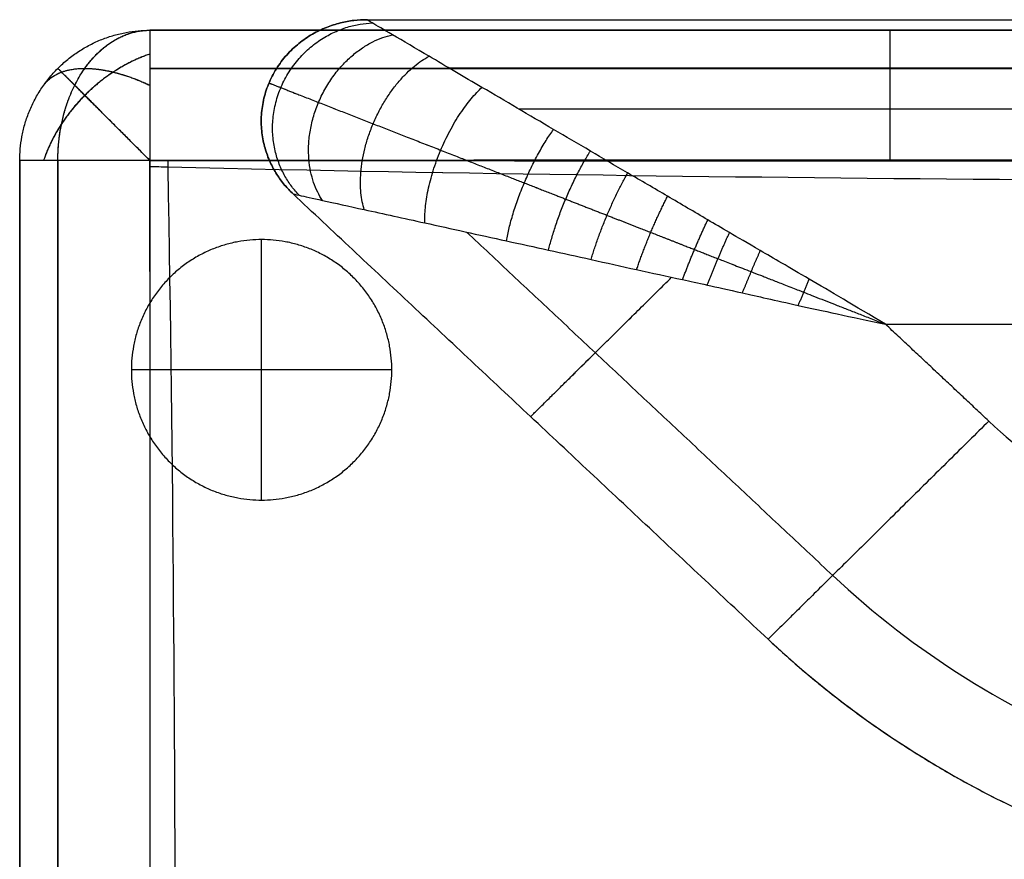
# Model space of a CAD drawing. Header units: millimetres. Extents: x 12777 to 15777, y -24570 to -21570.
# Tile 67 of 82: x 14283 to 14472, y -21852 to -21691. Entities that reach past the tile are written whole.
import ezdxf

# ---------------------------------------------------------------- set-up
doc = ezdxf.new("R2010")
doc.units = ezdxf.units.MM
doc.layers.add('compo8', color=7, linetype='Continuous', true_color=0x000000)

msp = doc.modelspace()

# ---------------------------------------------------------------- linework, layer by layer
at = {"layer": 'compo8'}
for p, q in [((14283.36, -21718.27, -568.96), (14283.36, -21718.27, -700.69)), ((14283.36, -21718.27, -390.05), (14283.36, -21718.27, -519.97)), ((14329.8, -21783.44, -721), (14329.8, -21733.44, -721)), ((14329.8, -21783.44, -766), (14329.8, -21733.44, -766)), ((14449.59, -21749.7, -20), (14974.78, -21749.7, -20)), ((14449.59, -21749.7, -320), (14974.78, -21749.7, -320)), ((14354.8, -21758.44, -721), (14304.8, -21758.44, -721)), ((14354.8, -21758.44, -766), (14304.8, -21758.44, -766))]:
    msp.add_line(p, q, dxfattribs=at)
for points, weights in [([(14335.85, -21724.69, -80), (14300.17, -21691.25, -80), (14349.98, -21691.25, -80)], [1, 0.37658934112, 1]), ([(14349.98, -21691.25, -260), (14300.17, -21691.25, -260), (14335.85, -21724.69, -260)], [1, 0.37658934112, 1]), ([(14335.85, -21724.69, -170), (14300.17, -21691.25, -170), (14349.98, -21691.25, -170)], [1, 0.37658934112, 1]), ([(14283.36, -21718.27, -568.96), (14283.36, -21693.27, -568.96), (14308.36, -21693.27, -568.96)], [1, 0.707106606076, 1]), ([(14283.36, -21718.27, -700.69), (14283.36, -21693.27, -700.69), (14308.36, -21693.27, -700.69)], [1, 0.707106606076, 1]), ([(14283.36, -21718.27, -634.82), (14283.36, -21693.27, -634.82), (14308.36, -21693.27, -634.82)], [1, 0.707106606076, 1]), ([(14283.36, -21718.27, -390.05), (14283.36, -21693.27, -390.05), (14308.36, -21693.27, -390.05)], [1, 0.707106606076, 1]), ([(14283.36, -21718.27, -519.97), (14283.36, -21693.27, -519.97), (14308.36, -21693.27, -519.97)], [1, 0.707106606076, 1]), ([(14283.36, -21718.27, -455.01), (14283.36, -21693.27, -455.01), (14308.36, -21693.27, -455.01)], [1, 0.707106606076, 1]), ([(14308.36, -21693.27, -568.96), (14308.35, -21693.27, -547.04), (14308.35, -21718.26, -547.03)], [1, 0.707243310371, 1]), ([(14308.36, -21693.27, -390.05), (14308.35, -21693.27, -360.39), (14308.35, -21718.26, -360.38)], [1, 0.707243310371, 1]), ([(14308.36, -21693.27, -700.69), (14308.37, -21693.27, -722.62), (14308.37, -21718.28, -722.61)], [1, 0.706968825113, 1]), ([(14308.36, -21693.27, -519.97), (14308.37, -21693.27, -549.65), (14308.37, -21718.28, -549.64)], [1, 0.706968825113, 1]), ([(14337.02, -21724.94, -71.43), (14307.16, -21693.98, -56.33), (14351, -21691.85, -71.43)], [1, 0.399245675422, 1]), ([(14337.02, -21724.94, -268.58), (14307.16, -21693.98, -283.67), (14351, -21691.85, -268.58)], [1, 0.399245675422, 1]), ([(14450.46, -21718.21, -546.99), (14450.46, -21693.27, -547.04), (14450.47, -21693.27, -568.91)], [1, 0.707959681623, 1]), ([(14450.46, -21718.21, -360.32), (14450.46, -21693.27, -360.39), (14450.47, -21693.27, -389.99)], [1, 0.707959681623, 1]), ([(14341.48, -21725.93, -61.38), (14325, -21700.96, -39.96), (14354.91, -21694.13, -61.38)], [1, 0.473908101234, 1]), ([(14341.48, -21725.93, -278.62), (14325, -21700.96, -300.05), (14354.91, -21694.13, -278.62)], [1, 0.473908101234, 1]), ([(14349.52, -21727.69, -51.49), (14343.43, -21708.17, -32.68), (14361.95, -21698.27, -51.49)], [1, 0.579376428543, 1]), ([(14349.52, -21727.69, -288.52), (14343.43, -21708.17, -307.32), (14361.95, -21698.27, -288.52)], [1, 0.579376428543, 1]), ([(14361.13, -21730.25, -42.29), (14360.69, -21714.92, -28.72), (14372.11, -21704.23, -42.29)], [1, 0.693387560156, 1]), ([(14361.13, -21730.25, -297.71), (14360.69, -21714.92, -311.29), (14372.11, -21704.23, -297.71)], [1, 0.693387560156, 1]), ([(14376.81, -21733.69, -33.9), (14378.88, -21722.04, -25.57), (14385.85, -21712.29, -33.9)], [1, 0.805334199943, 1]), ([(14376.81, -21733.69, -306.11), (14378.88, -21722.04, -314.44), (14385.85, -21712.29, -306.11)], [1, 0.805334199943, 1]), ([(14384.89, -21735.46, -30.65), (14387.36, -21725.35, -24.33), (14392.92, -21716.45, -30.65)], [1, 0.849842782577, 1]), ([(14384.89, -21735.46, -309.35), (14387.36, -21725.35, -315.67), (14392.92, -21716.45, -309.35)], [1, 0.849842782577, 1]), ([(14308.35, -21718.26, -547.03), (14283.36, -21718.26, -547.04), (14283.36, -21718.27, -568.96)], [1, 0.707243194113, 1]), ([(14308.35, -21718.26, -360.38), (14283.36, -21718.26, -360.39), (14283.36, -21718.27, -390.05)], [1, 0.707243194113, 1]), ([(14308.37, -21718.28, -722.61), (14283.36, -21718.28, -722.62), (14283.36, -21718.27, -700.69)], [1, 0.706970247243, 1]), ([(14308.37, -21718.28, -549.64), (14283.36, -21718.28, -549.65), (14283.36, -21718.27, -519.97)], [1, 0.706970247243, 1]), ([(14393.06, -21737.27, -27.94), (14395.62, -21728.59, -23.27), (14400.08, -21720.64, -27.94)], [1, 0.887664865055, 1]), ([(14393.06, -21737.27, -312.07), (14395.62, -21728.59, -316.74), (14400.08, -21720.64, -312.07)], [1, 0.887664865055, 1]), ([(14401.8, -21739.21, -25.56), (14404.25, -21731.96, -22.31), (14407.75, -21725.12, -25.56)], [1, 0.921169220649, 1]), ([(14401.8, -21739.21, -314.44), (14404.25, -21731.96, -317.69), (14407.75, -21725.12, -314.44)], [1, 0.921169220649, 1]), ([(14410.63, -21741.13, -23.63), (14412.78, -21735.3, -21.53), (14415.47, -21729.67, -23.63)], [1, 0.948298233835, 1]), ([(14410.63, -21741.13, -316.37), (14412.78, -21735.3, -318.48), (14415.47, -21729.67, -316.37)], [1, 0.948298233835, 1]), ([(14415.38, -21742.18, -22.78), (14417.33, -21737.08, -21.19), (14419.63, -21732.12, -22.78)], [1, 0.95960577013, 1]), ([(14415.38, -21742.18, -317.22), (14417.33, -21737.08, -318.81), (14419.63, -21732.12, -317.22)], [1, 0.95960577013, 1]), ([(14422.11, -21743.68, -21.79), (14423.77, -21739.59, -20.85), (14425.55, -21735.55, -21.79)], [1, 0.969461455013, 1]), ([(14422.11, -21743.68, -318.22), (14423.77, -21739.59, -319.15), (14425.55, -21735.55, -318.22)], [1, 0.969461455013, 1]), ([(14381.45, -21767.42, -80), (14381.45, -21767.42, -38.9), (14408.52, -21740.67, -24.05)], [1, 0.778958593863, 0.891549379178]), ([(14381.45, -21767.42, -260), (14381.45, -21767.42, -301.11), (14408.52, -21740.67, -315.95)], [1, 0.778958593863, 0.891549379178]), ([(14432.83, -21746.07, -20.66), (14433.92, -21743.57, -20.47), (14434.95, -21741.04, -20.66)], [1, 0.977897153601, 1]), ([(14432.83, -21746.07, -319.34), (14433.92, -21743.57, -319.54), (14434.95, -21741.04, -319.34)], [1, 0.977897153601, 1]), ([(14469.42, -21768.28, -320), (14427.04, -21810.15, -320), (14427.04, -21810.15, -260)], [1, 0.707106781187, 1]), ([(14469.42, -21768.28, -20), (14427.04, -21810.15, -20), (14427.04, -21810.15, -80)], [1, 0.707106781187, 1]), ([(14427.04, -21810.15, -170), (14481.58, -21861.27, -170), (14557.72, -21861.27, -170)], [1, 0.926380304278, 1])]:
    msp.add_rational_spline(points, weights, degree=2, dxfattribs=at)
for points, degree in [([(14349.98, -21691.25, -80), (14662.38, -21691.25, -80), (14974.78, -21691.25, -80)], 2), ([(14349.98, -21691.25, -260), (14349.98, -21691.25, -170), (14349.98, -21691.25, -80)], 2), ([(14349.98, -21691.25, -260), (14662.38, -21691.25, -260), (14974.78, -21691.25, -260)], 2), ([(14349.98, -21691.25, -170), (14662.38, -21691.25, -170), (14974.78, -21691.25, -170)], 2), ([(14308.36, -21693.27, -568.96), (14308.36, -21693.27, -634.82), (14308.36, -21693.27, -700.69)], 2), ([(14308.36, -21693.27, -390.05), (14308.36, -21693.27, -455.01), (14308.36, -21693.27, -519.97)], 2), ([(14290.68, -21700.59, -568.96), (14290.68, -21700.59, -634.82), (14290.68, -21700.59, -700.69)], 2), ([(14290.68, -21700.59, -390.05), (14290.68, -21700.59, -455.01), (14290.68, -21700.59, -519.97)], 2), ([(14331.22, -21703.39, -260), (14331.22, -21703.39, -170), (14331.22, -21703.39, -80)], 2), ([(14379.16, -21708.37, -37.58), (14676.97, -21708.37, -37.58), (14974.78, -21708.37, -37.58)], 2), ([(14379.16, -21708.37, -302.43), (14676.97, -21708.37, -302.43), (14974.78, -21708.37, -302.43)], 2), ([(14427.04, -21810.15, -80), (14381.45, -21767.42, -80), (14335.85, -21724.69, -80)], 2), ([(14335.85, -21724.69, -260), (14335.85, -21724.69, -170), (14335.85, -21724.69, -80)], 2), ([(14427.04, -21810.15, -260), (14381.45, -21767.42, -260), (14335.85, -21724.69, -260)], 2), ([(14427.04, -21810.15, -170), (14381.45, -21767.42, -170), (14335.85, -21724.69, -170)], 2), ([(14439.45, -21797.89, -37.58), (14404.31, -21764.95, -37.58), (14369.17, -21732.02, -37.58)], 2), ([(14439.45, -21797.89, -302.43), (14404.31, -21764.95, -302.43), (14369.17, -21732.02, -302.43)], 2), ([(14329.8, -21733.44, -721), (14329.8, -21733.44, -743.5), (14329.8, -21733.44, -766)], 2), ([(14469.42, -21768.28, -20), (14459.51, -21758.99, -20), (14449.59, -21749.7, -20)], 2), ([(14469.42, -21768.28, -320), (14459.51, -21758.99, -320), (14449.59, -21749.7, -320)], 2), ([(14304.8, -21758.44, -721), (14304.8, -21758.44, -743.5), (14304.8, -21758.44, -766)], 2), ([(14354.8, -21758.44, -721), (14354.8, -21758.44, -743.5), (14354.8, -21758.44, -766)], 2), ([(14469.42, -21768.28, -320), (14481.08, -21779.23, -320), (14508.86, -21796.69, -320), (14541.43, -21802.83, -320), (14557.72, -21802.82, -320)], 3), ([(14469.42, -21768.28, -20), (14481.08, -21779.23, -20), (14508.86, -21796.69, -20), (14541.43, -21802.83, -20), (14557.72, -21802.82, -20)], 3), ([(14390.88, -21776.26, -80), (14390.88, -21776.26, -170), (14390.88, -21776.26, -260)], 2), ([(14329.8, -21783.44, -721), (14329.8, -21783.44, -743.5), (14329.8, -21783.44, -766)], 2), ([(14439.45, -21797.89, -37.58), (14455.07, -21812.55, -37.58), (14492.28, -21835.93, -37.58), (14535.9, -21844.17, -37.58), (14557.72, -21844.15, -37.58)], 3), ([(14439.45, -21797.89, -302.43), (14455.07, -21812.55, -302.43), (14492.28, -21835.93, -302.43), (14535.9, -21844.17, -302.43), (14557.72, -21844.15, -302.43)], 3), ([(14427.04, -21810.15, -80), (14427.04, -21810.15, -170), (14427.04, -21810.15, -260)], 2), ([(14427.04, -21810.15, -260), (14444.3, -21826.35, -260), (14485.42, -21852.19, -260), (14533.61, -21861.29, -260), (14557.72, -21861.27, -260)], 3), ([(14427.04, -21810.15, -80), (14444.3, -21826.35, -80), (14485.42, -21852.19, -80), (14533.61, -21861.29, -80), (14557.72, -21861.27, -80)], 3)]:
    msp.add_open_spline(points, degree=degree, dxfattribs=at)
for points, knots in [([(14449.59, -21749.7, -20), (14443.65, -21746.15, -20.01), (14434.08, -21740.51, -20.62), (14424.96, -21735.22, -21.82), (14419.34, -21731.95, -22.81), (14414.17, -21728.91, -23.88), (14407.74, -21725.1, -25.49), (14400.22, -21720.73, -27.81), (14392.91, -21716.45, -30.56), (14383.47, -21710.89, -34.88), (14372.9, -21704.7, -41.16), (14362.39, -21698.53, -50.33), (14355.05, -21694.21, -60.15), (14350.85, -21691.77, -70.19), (14349.98, -21691.24, -77.09), (14349.98, -21691.25, -80)], [-100.95915, -100.95915, -100.95915, -100.95915, -96.793999, -92.628849, -88.463699, -84.298549, -75.968248, -67.637947, -59.792946, -51.947944, -36.257941, -23.792296, -13.772968, -5.847185, 0, 0, 0, 0]), ([(14449.59, -21749.7, -320), (14443.65, -21746.15, -320), (14434.08, -21740.51, -319.39), (14424.96, -21735.22, -318.18), (14419.34, -21731.95, -317.19), (14414.17, -21728.91, -316.12), (14407.74, -21725.1, -314.51), (14400.22, -21720.73, -312.2), (14392.91, -21716.45, -309.44), (14383.47, -21710.89, -305.12), (14372.9, -21704.7, -298.85), (14362.39, -21698.53, -289.68), (14355.05, -21694.21, -279.85), (14350.85, -21691.77, -269.82), (14349.98, -21691.24, -262.92), (14349.98, -21691.25, -260)], [-100.95915, -100.95915, -100.95915, -100.95915, -96.793999, -92.628849, -88.463699, -84.298549, -75.968248, -67.637947, -59.792946, -51.947944, -36.257941, -23.792296, -13.772968, -5.847185, 0, 0, 0, 0]), ([(15638.36, -21693.27, -568.93), (15631.58, -21693.27, -568.92), (15624.81, -21693.27, -568.91), (15618.03, -21693.27, -568.91), (15603.55, -21693.27, -568.89), (15589.07, -21693.27, -568.87), (15574.59, -21693.27, -568.85), (15546.4, -21693.27, -568.82), (15518.22, -21693.27, -568.79), (15490.03, -21693.27, -568.77), (15432.58, -21693.27, -568.72), (15375.12, -21693.27, -568.67), (15317.66, -21693.27, -568.65), (15260.3, -21693.27, -568.63), (15202.94, -21693.27, -568.64), (15145.57, -21693.27, -568.65), (15088.17, -21693.27, -568.67), (15030.76, -21693.27, -568.69), (14973.36, -21693.27, -568.71), (14858.36, -21693.27, -568.76), (14684.06, -21693.27, -568.83), (14462.4, -21693.27, -568.91), (14355.73, -21693.27, -568.94), (14308.36, -21693.27, -568.96)], [24.992165, 24.992165, 24.992165, 24.992165, 45.323692, 45.323692, 45.323692, 88.76012, 88.76012, 88.76012, 173.318024, 173.318024, 173.318024, 345.687734, 345.687734, 345.687734, 517.778065, 517.778065, 517.778065, 689.990056, 689.990056, 689.990056, 1034.99003, 1212.88073, 1354.990239, 1354.990239, 1354.990239, 1354.990239]), ([(14308.36, -21693.27, -700.69), (14415.03, -21693.27, -700.65), (14636.69, -21693.27, -700.58), (14858.36, -21693.27, -700.48), (14973.36, -21693.27, -700.43), (15030.76, -21693.27, -700.41), (15088.17, -21693.27, -700.39), (15145.57, -21693.27, -700.38), (15202.94, -21693.27, -700.36), (15260.3, -21693.27, -700.35), (15317.66, -21693.27, -700.37), (15346.39, -21693.27, -700.38), (15403.85, -21693.27, -700.42), (15461.3, -21693.27, -700.47), (15490.03, -21693.27, -700.49), (15518.22, -21693.27, -700.52), (15546.4, -21693.27, -700.55), (15574.59, -21693.27, -700.58), (15589.07, -21693.27, -700.59), (15603.55, -21693.27, -700.61), (15618.03, -21693.27, -700.63), (15624.81, -21693.27, -700.64), (15631.58, -21693.27, -700.65), (15638.36, -21693.27, -700.66)], [25.00086, 25.00086, 25.00086, 25.00086, 345.000721, 690.000818, 690.000818, 690.000818, 862.21281, 862.21281, 862.21281, 1034.303141, 1034.303141, 1034.303141, 1120.489838, 1206.672853, 1206.672853, 1206.672853, 1291.230759, 1291.230759, 1291.230759, 1334.667187, 1334.667187, 1334.667187, 1354.998718, 1354.998718, 1354.998718, 1354.998718]), ([(15638.36, -21693.27, -634.83), (15631.58, -21693.27, -634.83), (15624.8, -21693.27, -634.83), (15610.73, -21693.27, -634.83), (15603.43, -21693.27, -634.83), (15588.96, -21693.27, -634.83), (15581.77, -21693.27, -634.83), (15546.4, -21693.27, -634.83), (15518.22, -21693.27, -634.83), (15432.58, -21693.27, -634.83), (15375.12, -21693.27, -634.83), (15260.3, -21693.27, -634.82), (15202.94, -21693.27, -634.83), (15088.17, -21693.27, -634.83), (15030.76, -21693.27, -634.83), (14751.69, -21693.27, -634.83), (14530.03, -21693.27, -634.83), (14308.36, -21693.27, -634.83)], [5545.001689, 5545.001689, 5545.001689, 5545.001689, 5565.333805, 5565.333805, 5587.222798, 5587.222798, 5608.770224, 5608.770224, 5693.328187, 5693.328187, 5865.697348, 5865.697348, 6037.788075, 6037.788075, 6209.999997, 6209.999997, 6874.999995, 6874.999995, 6874.999995, 6874.999995]), ([(15638.36, -21693.27, -390.01), (15631.58, -21693.27, -390), (15624.81, -21693.27, -389.99), (15618.03, -21693.27, -389.97), (15603.55, -21693.27, -389.95), (15589.07, -21693.27, -389.92), (15574.59, -21693.27, -389.9), (15546.4, -21693.27, -389.86), (15518.22, -21693.27, -389.82), (15490.03, -21693.27, -389.79), (15432.58, -21693.27, -389.73), (15375.12, -21693.27, -389.66), (15317.66, -21693.27, -389.63), (15260.3, -21693.27, -389.6), (15202.94, -21693.27, -389.61), (15145.57, -21693.27, -389.63), (15088.17, -21693.27, -389.65), (15030.76, -21693.27, -389.68), (14973.36, -21693.27, -389.71), (14858.36, -21693.27, -389.77), (14684.06, -21693.27, -389.88), (14462.4, -21693.27, -389.98), (14355.73, -21693.27, -390.03), (14308.36, -21693.27, -390.05)], [24.992165, 24.992165, 24.992165, 24.992165, 45.323692, 45.323692, 45.323692, 88.76012, 88.76012, 88.76012, 173.318024, 173.318024, 173.318024, 345.687734, 345.687734, 345.687734, 517.778065, 517.778065, 517.778065, 689.990056, 689.990056, 689.990056, 1034.99003, 1212.88073, 1354.990239, 1354.990239, 1354.990239, 1354.990239]), ([(14308.36, -21693.27, -519.97), (14415.03, -21693.27, -519.93), (14636.69, -21693.27, -519.83), (14858.36, -21693.27, -519.7), (14973.36, -21693.27, -519.63), (15030.76, -21693.27, -519.6), (15088.17, -21693.27, -519.57), (15145.57, -21693.27, -519.55), (15202.94, -21693.27, -519.53), (15260.3, -21693.27, -519.52), (15317.66, -21693.27, -519.55), (15346.39, -21693.27, -519.57), (15403.85, -21693.27, -519.61), (15461.3, -21693.27, -519.68), (15490.03, -21693.27, -519.71), (15518.22, -21693.27, -519.75), (15546.4, -21693.27, -519.78), (15574.59, -21693.27, -519.83), (15589.07, -21693.27, -519.85), (15603.55, -21693.27, -519.87), (15618.03, -21693.27, -519.9), (15624.81, -21693.27, -519.91), (15631.58, -21693.27, -519.92), (15638.36, -21693.27, -519.94)], [25.00086, 25.00086, 25.00086, 25.00086, 345.000721, 690.000818, 690.000818, 690.000818, 862.21281, 862.21281, 862.21281, 1034.303141, 1034.303141, 1034.303141, 1120.489838, 1206.672853, 1206.672853, 1206.672853, 1291.230759, 1291.230759, 1291.230759, 1334.667187, 1334.667187, 1334.667187, 1354.998718, 1354.998718, 1354.998718, 1354.998718]), ([(15638.36, -21693.27, -455.03), (15631.58, -21693.27, -455.02), (15624.8, -21693.27, -455.02), (15610.73, -21693.27, -455.02), (15603.43, -21693.27, -455.02), (15588.96, -21693.27, -455.02), (15581.77, -21693.27, -455.02), (15546.4, -21693.27, -455.02), (15518.22, -21693.27, -455.02), (15432.58, -21693.27, -455.03), (15375.12, -21693.27, -455.02), (15260.3, -21693.27, -455.01), (15202.94, -21693.27, -455.02), (15088.17, -21693.27, -455.03), (15030.76, -21693.27, -455.02), (14751.69, -21693.27, -455.02), (14530.03, -21693.27, -455.02), (14308.36, -21693.27, -455.02)], [5545.001689, 5545.001689, 5545.001689, 5545.001689, 5565.333805, 5565.333805, 5587.222798, 5587.222798, 5608.770224, 5608.770224, 5693.328187, 5693.328187, 5865.697348, 5865.697348, 6037.788075, 6037.788075, 6209.999997, 6209.999997, 6874.999995, 6874.999995, 6874.999995, 6874.999995]), ([(15638.4, -21718.23, -547.01), (15631.62, -21718.22, -547), (15624.84, -21718.21, -546.99), (15618.06, -21718.2, -546.98), (15603.58, -21718.18, -546.96), (15589.1, -21718.16, -546.94), (15574.62, -21718.14, -546.92), (15546.43, -21718.11, -546.89), (15518.24, -21718.07, -546.87), (15490.06, -21718.04, -546.84), (15432.6, -21717.98, -546.79), (15375.14, -21717.94, -546.75), (15317.67, -21717.92, -546.73), (15260.3, -21717.89, -546.7), (15202.93, -21717.89, -546.71), (15145.57, -21717.91, -546.73), (15088.16, -21717.92, -546.74), (15030.75, -21717.95, -546.76), (14973.35, -21717.97, -546.78), (14858.35, -21718.03, -546.83), (14684.05, -21718.12, -546.91), (14462.39, -21718.2, -546.98), (14355.72, -21718.24, -547.02), (14308.35, -21718.26, -547.03)], [24.992165, 24.992165, 24.992165, 24.992165, 45.323692, 45.323692, 45.323692, 88.76012, 88.76012, 88.76012, 173.318024, 173.318024, 173.318024, 345.687734, 345.687734, 345.687734, 517.778065, 517.778065, 517.778065, 689.990056, 689.990056, 689.990056, 1034.99003, 1212.88073, 1354.990239, 1354.990239, 1354.990239, 1354.990239]), ([(15638.4, -21718.23, -360.35), (15631.62, -21718.22, -360.33), (15624.84, -21718.21, -360.32), (15618.06, -21718.2, -360.31), (15603.58, -21718.18, -360.28), (15589.1, -21718.16, -360.26), (15574.62, -21718.14, -360.24), (15546.43, -21718.11, -360.2), (15518.24, -21718.07, -360.16), (15490.06, -21718.04, -360.13), (15432.6, -21717.98, -360.06), (15375.14, -21717.94, -360), (15317.67, -21717.92, -359.97), (15260.3, -21717.89, -359.94), (15202.93, -21717.89, -359.95), (15145.57, -21717.91, -359.97), (15088.16, -21717.92, -359.99), (15030.75, -21717.95, -360.02), (14973.35, -21717.97, -360.05), (14858.35, -21718.03, -360.11), (14684.05, -21718.12, -360.21), (14462.39, -21718.2, -360.32), (14355.72, -21718.24, -360.36), (14308.35, -21718.26, -360.38)], [24.992165, 24.992165, 24.992165, 24.992165, 45.323692, 45.323692, 45.323692, 88.76012, 88.76012, 88.76012, 173.318024, 173.318024, 173.318024, 345.687734, 345.687734, 345.687734, 517.778065, 517.778065, 517.778065, 689.990056, 689.990056, 689.990056, 1034.99003, 1212.88073, 1354.990239, 1354.990239, 1354.990239, 1354.990239]), ([(14283.36, -21718.27, -568.96), (14283.36, -21768.91, -568.94), (14283.36, -21878.53, -568.92), (14283.36, -21988.14, -568.92), (14283.36, -22047.12, -568.92), (14283.36, -22105.75, -568.92), (14283.36, -22164.38, -568.93), (14283.36, -22223, -568.93), (14283.36, -22273.42, -568.93), (14283.36, -22323.84, -568.94), (14283.36, -22374.27, -568.96)], [24.99788, 24.99788, 24.99788, 24.99788, 176.924351, 353.851466, 353.851466, 353.851466, 529.733929, 529.733929, 529.733929, 680.997176, 680.997176, 680.997176, 680.997176]), ([(14283.36, -22374.27, -700.69), (14283.36, -22323.84, -700.66), (14283.36, -22273.42, -700.66), (14283.36, -22223, -700.66), (14283.36, -22164.38, -700.65), (14283.36, -22105.75, -700.64), (14283.36, -22047.12, -700.64), (14283.36, -21988.14, -700.64), (14283.36, -21878.53, -700.65), (14283.36, -21768.91, -700.67), (14283.36, -21718.27, -700.69)], [25.008968, 25.008968, 25.008968, 25.008968, 176.272155, 176.272155, 176.272155, 352.154618, 352.154618, 352.154618, 529.081238, 681.008177, 681.008177, 681.008177, 681.008177]), ([(14283.36, -21718.27, -634.83), (14283.36, -21827.88, -634.82), (14283.36, -21937.5, -634.83), (14283.36, -22105.75, -634.83), (14283.36, -22164.38, -634.83), (14283.36, -22273.42, -634.83), (14283.36, -22323.84, -634.82), (14283.36, -22374.27, -634.83)], [6923.866867, 6923.866867, 6923.866867, 6923.866867, 7237.81481, 7237.81481, 7405.72534, 7405.72534, 7550.132449, 7550.132449, 7550.132449, 7550.132449]), ([(14283.36, -21718.27, -390.05), (14283.36, -21768.91, -390.02), (14283.36, -21878.53, -390), (14283.36, -21988.14, -389.99), (14283.36, -22047.12, -389.99), (14283.36, -22105.75, -389.99), (14283.36, -22164.38, -390), (14283.36, -22223, -390.01), (14283.36, -22273.42, -390.01), (14283.36, -22323.84, -390.02), (14283.36, -22374.27, -390.05)], [24.99788, 24.99788, 24.99788, 24.99788, 176.924351, 353.851466, 353.851466, 353.851466, 529.733929, 529.733929, 529.733929, 680.997176, 680.997176, 680.997176, 680.997176]), ([(14283.36, -22374.27, -519.97), (14283.36, -22323.84, -519.94), (14283.36, -22273.42, -519.94), (14283.36, -22223, -519.93), (14283.36, -22164.38, -519.93), (14283.36, -22105.75, -519.92), (14283.36, -22047.12, -519.92), (14283.36, -21988.14, -519.91), (14283.36, -21878.53, -519.93), (14283.36, -21768.91, -519.95), (14283.36, -21718.27, -519.97)], [25.008968, 25.008968, 25.008968, 25.008968, 176.272155, 176.272155, 176.272155, 352.154618, 352.154618, 352.154618, 529.081238, 681.008177, 681.008177, 681.008177, 681.008177]), ([(14283.36, -21718.27, -455.02), (14283.36, -21827.88, -455.01), (14283.36, -21937.5, -455.02), (14283.36, -22105.75, -455.02), (14283.36, -22164.38, -455.03), (14283.36, -22273.42, -455.02), (14283.36, -22323.84, -455.01), (14283.36, -22374.27, -455.02)], [6923.866867, 6923.866867, 6923.866867, 6923.866867, 7237.81481, 7237.81481, 7405.72534, 7405.72534, 7550.132449, 7550.132449, 7550.132449, 7550.132449]), ([(14308.35, -21718.26, -547.03), (14308.33, -21768.9, -547.01), (14308.31, -21878.52, -547), (14308.3, -21988.14, -546.99), (14308.3, -22047.12, -546.99), (14308.3, -22105.75, -546.99), (14308.31, -22164.38, -547), (14308.32, -22223.01, -547), (14308.33, -22273.43, -547.01), (14308.34, -22323.85, -547.01), (14308.35, -22374.28, -547.03)], [24.99788, 24.99788, 24.99788, 24.99788, 176.924351, 353.851466, 353.851466, 353.851466, 529.733929, 529.733929, 529.733929, 680.997176, 680.997176, 680.997176, 680.997176]), ([(14308.35, -21718.26, -360.38), (14308.33, -21768.9, -360.36), (14308.31, -21878.52, -360.33), (14308.3, -21988.14, -360.32), (14308.3, -22047.12, -360.33), (14308.3, -22105.75, -360.33), (14308.31, -22164.38, -360.34), (14308.32, -22223.01, -360.34), (14308.33, -22273.43, -360.35), (14308.34, -22323.85, -360.35), (14308.35, -22374.28, -360.38)], [24.99788, 24.99788, 24.99788, 24.99788, 176.924351, 353.851466, 353.851466, 353.851466, 529.733929, 529.733929, 529.733929, 680.997176, 680.997176, 680.997176, 680.997176]), ([(15638.4, -21721.41, -547), (15637.97, -21721.41, -547), (15579.56, -21721.87, -546.91), (15473.92, -21721.67, -546.79), (15305.55, -21719.69, -546.67), (15140.78, -21722.59, -546.66), (14974.66, -21723.28, -546.73), (14808.38, -21723.84, -546.81), (14643.69, -21723.15, -546.9), (14474.8, -21722.11, -546.97), (14368.34, -21720.92, -547.01), (14309.51, -21719.5, -547.03), (14308.35, -21719.47, -547.03)], [-2409.310673, -2409.310673, -2409.310673, -2409.310673, -2408.082032, -2242.203735, -2076.325438, -1910.44714, -1744.568843, -1578.690546, -1412.812248, -1246.933951, -1081.055654, -1077.741853, -1077.741853, -1077.741853, -1077.741853]), ([(15638.4, -21721.41, -360.34), (15637.97, -21721.41, -360.34), (15579.56, -21721.87, -360.21), (15473.92, -21721.67, -360.06), (15305.55, -21719.69, -359.89), (15140.78, -21722.59, -359.89), (14974.66, -21723.28, -359.97), (14808.38, -21723.84, -360.08), (14643.69, -21723.15, -360.2), (14474.8, -21722.11, -360.3), (14368.34, -21720.92, -360.35), (14309.51, -21719.5, -360.38), (14308.35, -21719.47, -360.38)], [-2409.310673, -2409.310673, -2409.310673, -2409.310673, -2408.082032, -2242.203735, -2076.325438, -1910.44714, -1744.568843, -1578.690546, -1412.812248, -1246.933951, -1081.055654, -1077.741853, -1077.741853, -1077.741853, -1077.741853]), ([(14308.37, -22374.25, -722.61), (14308.38, -22323.84, -722.59), (14308.4, -22273.42, -722.59), (14308.4, -22223, -722.58), (14308.41, -22164.37, -722.58), (14308.42, -22105.75, -722.57), (14308.42, -22047.12, -722.57), (14308.42, -21988.15, -722.57), (14308.41, -21878.53, -722.58), (14308.39, -21768.92, -722.6), (14308.37, -21718.28, -722.61)], [25.008968, 25.008968, 25.008968, 25.008968, 176.272155, 176.272155, 176.272155, 352.154618, 352.154618, 352.154618, 529.081238, 681.008177, 681.008177, 681.008177, 681.008177]), ([(14308.37, -21718.28, -722.61), (14415.04, -21718.31, -722.58), (14636.7, -21718.39, -722.51), (14858.37, -21718.5, -722.41), (14973.37, -21718.56, -722.36), (15030.78, -21718.58, -722.34), (15088.18, -21718.61, -722.32), (15145.58, -21718.62, -722.3), (15202.94, -21718.64, -722.29), (15260.3, -21718.64, -722.28), (15317.65, -21718.62, -722.3), (15346.38, -21718.61, -722.31), (15403.83, -21718.57, -722.35), (15461.28, -21718.52, -722.4), (15490.01, -21718.49, -722.42), (15518.19, -21718.46, -722.45), (15546.38, -21718.43, -722.47), (15574.56, -21718.39, -722.51), (15589.04, -21718.37, -722.52), (15603.51, -21718.35, -722.54), (15617.99, -21718.33, -722.56), (15624.76, -21718.33, -722.57), (15631.54, -21718.32, -722.58), (15638.32, -21718.31, -722.59)], [25.00086, 25.00086, 25.00086, 25.00086, 345.000721, 690.000818, 690.000818, 690.000818, 862.21281, 862.21281, 862.21281, 1034.303141, 1034.303141, 1034.303141, 1120.489838, 1206.672853, 1206.672853, 1206.672853, 1291.230759, 1291.230759, 1291.230759, 1334.667187, 1334.667187, 1334.667187, 1354.998718, 1354.998718, 1354.998718, 1354.998718]), ([(14308.37, -22374.25, -549.64), (14308.38, -22323.84, -549.61), (14308.4, -22273.42, -549.6), (14308.4, -22223, -549.6), (14308.41, -22164.37, -549.59), (14308.42, -22105.75, -549.58), (14308.42, -22047.12, -549.58), (14308.42, -21988.15, -549.58), (14308.41, -21878.53, -549.59), (14308.39, -21768.92, -549.61), (14308.37, -21718.28, -549.64)], [25.008968, 25.008968, 25.008968, 25.008968, 176.272155, 176.272155, 176.272155, 352.154618, 352.154618, 352.154618, 529.081238, 681.008177, 681.008177, 681.008177, 681.008177]), ([(14308.37, -21718.28, -549.64), (14415.04, -21718.31, -549.59), (14636.7, -21718.39, -549.5), (14858.37, -21718.5, -549.36), (14973.37, -21718.56, -549.29), (15030.78, -21718.58, -549.26), (15088.18, -21718.61, -549.24), (15145.58, -21718.62, -549.21), (15202.94, -21718.64, -549.19), (15260.3, -21718.64, -549.18), (15317.65, -21718.62, -549.21), (15346.38, -21718.61, -549.23), (15403.83, -21718.57, -549.28), (15461.28, -21718.52, -549.34), (15490.01, -21718.49, -549.38), (15518.19, -21718.46, -549.41), (15546.38, -21718.43, -549.45), (15574.56, -21718.39, -549.49), (15589.04, -21718.37, -549.51), (15603.51, -21718.35, -549.54), (15617.99, -21718.33, -549.56), (15624.76, -21718.33, -549.58), (15631.54, -21718.32, -549.59), (15638.32, -21718.31, -549.6)], [25.00086, 25.00086, 25.00086, 25.00086, 345.000721, 690.000818, 690.000818, 690.000818, 862.21281, 862.21281, 862.21281, 1034.303141, 1034.303141, 1034.303141, 1120.489838, 1206.672853, 1206.672853, 1206.672853, 1291.230759, 1291.230759, 1291.230759, 1334.667187, 1334.667187, 1334.667187, 1354.998718, 1354.998718, 1354.998718, 1354.998718]), ([(15638.31, -21721.41, -722.58), (15637.91, -21721.41, -722.58), (15579.53, -21721.87, -722.49), (15473.92, -21721.67, -722.37), (15305.55, -21719.69, -722.25), (15140.78, -21722.59, -722.25), (14974.66, -21723.28, -722.31), (14808.38, -21723.84, -722.39), (14643.69, -21723.15, -722.48), (14474.8, -21722.11, -722.55), (14368.34, -21720.92, -722.59), (14309.52, -21719.5, -722.61), (14308.37, -21719.47, -722.61)], [-2409.224424, -2409.224424, -2409.224424, -2409.224424, -2408.082032, -2242.203735, -2076.325438, -1910.44714, -1744.568843, -1578.690546, -1412.812248, -1246.933951, -1081.055654, -1077.760862, -1077.760862, -1077.760862, -1077.760862]), ([(15638.31, -21721.41, -549.6), (15637.91, -21721.41, -549.6), (15579.53, -21721.87, -549.47), (15473.92, -21721.67, -549.31), (15305.55, -21719.69, -549.15), (15140.78, -21722.59, -549.14), (14974.66, -21723.28, -549.22), (14808.38, -21723.84, -549.34), (14643.69, -21723.15, -549.46), (14474.8, -21722.11, -549.56), (14368.34, -21720.92, -549.61), (14309.52, -21719.5, -549.64), (14308.37, -21719.47, -549.64)], [-2409.224424, -2409.224424, -2409.224424, -2409.224424, -2408.082032, -2242.203735, -2076.325438, -1910.44714, -1744.568843, -1578.690546, -1412.812248, -1246.933951, -1081.055654, -1077.760862, -1077.760862, -1077.760862, -1077.760862]), ([(14311.79, -21718.26, -547.03), (14311.79, -21718.69, -547.03), (14312.8, -21777.14, -547.01), (14313.46, -21882.61, -546.99), (14313.04, -22051.34, -546.97), (14312.89, -22213.11, -547), (14311.36, -22321.44, -547.01), (14310.55, -22374.28, -547.03)], [3794.877417, 3794.877417, 3794.877417, 3794.877417, 3796.112041, 3961.852613, 4127.593184, 4293.333755, 4451.738745, 4451.738745, 4451.738745, 4451.738745]), ([(14311.79, -21718.26, -360.38), (14311.79, -21718.69, -360.38), (14312.8, -21777.14, -360.35), (14313.46, -21882.61, -360.32), (14313.04, -22051.34, -360.3), (14312.89, -22213.11, -360.33), (14311.36, -22321.44, -360.35), (14310.55, -22374.28, -360.38)], [3794.877417, 3794.877417, 3794.877417, 3794.877417, 3796.112041, 3961.852613, 4127.593184, 4293.333755, 4451.738745, 4451.738745, 4451.738745, 4451.738745]), ([(14311.79, -21718.28, -722.61), (14311.79, -21718.7, -722.61), (14312.8, -21777.15, -722.59), (14313.46, -21882.61, -722.57), (14313.04, -22051.34, -722.56), (14312.89, -22213.1, -722.58), (14311.36, -22321.43, -722.59), (14310.55, -22374.25, -722.61)], [3794.898602, 3794.898602, 3794.898602, 3794.898602, 3796.112041, 3961.852613, 4127.593184, 4293.333755, 4451.713913, 4451.713913, 4451.713913, 4451.713913]), ([(14311.79, -21718.28, -549.64), (14311.79, -21718.7, -549.64), (14312.8, -21777.15, -549.61), (14313.46, -21882.61, -549.58), (14313.04, -22051.34, -549.56), (14312.89, -22213.1, -549.59), (14311.36, -22321.43, -549.61), (14310.55, -22374.25, -549.64)], [3794.898602, 3794.898602, 3794.898602, 3794.898602, 3796.112041, 3961.852613, 4127.593184, 4293.333755, 4451.713913, 4451.713913, 4451.713913, 4451.713913]), ([(14335.85, -21724.69, -80), (14335.85, -21724.69, -77.09), (14336.86, -21724.9, -70.19), (14341.64, -21725.97, -60.15), (14350.02, -21727.8, -50.33), (14362.03, -21730.44, -41.16), (14374.09, -21733.1, -34.88), (14384.88, -21735.46, -30.56), (14393.22, -21737.3, -27.81), (14401.78, -21739.21, -25.49), (14409.15, -21740.81, -23.88), (14415.05, -21742.1, -22.81), (14421.45, -21743.54, -21.82), (14431.82, -21745.86, -20.62), (14442.76, -21748.25, -20.01), (14449.59, -21749.7, -20)], [0, 0, 0, 0, 5.847185, 13.772968, 23.792296, 36.257941, 51.947944, 59.792946, 67.637947, 75.968248, 84.298549, 88.463699, 92.628849, 96.793999, 100.95915, 100.95915, 100.95915, 100.95915]), ([(14335.85, -21724.69, -260), (14335.85, -21724.69, -262.92), (14336.86, -21724.9, -269.82), (14341.64, -21725.97, -279.85), (14350.02, -21727.8, -289.68), (14362.03, -21730.44, -298.85), (14374.09, -21733.1, -305.12), (14384.88, -21735.46, -309.44), (14393.22, -21737.3, -312.2), (14401.78, -21739.21, -314.51), (14409.15, -21740.81, -316.12), (14415.05, -21742.1, -317.19), (14421.45, -21743.54, -318.18), (14431.82, -21745.86, -319.39), (14442.76, -21748.25, -320), (14449.59, -21749.7, -320)], [0, 0, 0, 0, 5.847185, 13.772968, 23.792296, 36.257941, 51.947944, 59.792946, 67.637947, 75.968248, 84.298549, 88.463699, 92.628849, 96.793999, 100.95915, 100.95915, 100.95915, 100.95915])]:
    msp.add_open_spline(points, degree=3, knots=knots, dxfattribs=at)
for points, weights, degree, knots in [([(14290.69, -21718.27, -716.19), (14290.68, -21707.92, -716.2), (14295.86, -21700.59, -711.66), (14301.03, -21693.27, -707.11), (14308.36, -21693.27, -700.69)], [0.996817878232, 0.922413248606, 1, 0.922391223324, 0.996860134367], 2, [63.159423, 63.159423, 63.159423, 82.78348, 82.78348, 102.413108, 102.413108, 102.413108]), ([(14290.69, -21718.27, -540.95), (14290.68, -21707.92, -540.96), (14295.86, -21700.59, -534.81), (14301.03, -21693.27, -528.67), (14308.36, -21693.27, -519.97)], [0.996817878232, 0.922413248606, 1, 0.922391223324, 0.996860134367], 2, [63.159423, 63.159423, 63.159423, 82.78348, 82.78348, 102.413108, 102.413108, 102.413108]), ([(14308.35, -21697.85, -556.3), (14301.47, -21700.15, -553.46), (14295.86, -21705.76, -553.46), (14290.24, -21711.38, -553.46), (14287.95, -21718.26, -556.3)], [0.97158351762, 0.939405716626, 1, 0.93940384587, 0.971585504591], 2, [23.938512, 23.938512, 23.938512, 39.270055, 39.270055, 54.602071, 54.602071, 54.602071]), ([(14308.35, -21697.85, -372.92), (14301.47, -21700.15, -369.08), (14295.86, -21705.76, -369.08), (14290.24, -21711.38, -369.08), (14287.95, -21718.26, -372.92)], [0.971583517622, 0.939405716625, 1, 0.93940384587, 0.971585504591], 2, [23.938512, 23.938512, 23.938512, 39.270055, 39.270055, 54.602071, 54.602071, 54.602071]), ([(14287.94, -21703.84, -700.69), (14290.24, -21700.59, -706.73), (14295.86, -21700.59, -711.66), (14301.48, -21700.59, -716.58), (14308.37, -21703.84, -718.59)], [0.971602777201, 0.939344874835, 1, 0.939350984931, 0.971596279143], 2, [23.925014, 23.925014, 23.925014, 39.26825, 39.26825, 54.60994, 54.60994, 54.60994]), ([(14287.94, -21703.84, -519.97), (14290.24, -21700.59, -528.14), (14295.86, -21700.59, -534.81), (14301.48, -21700.59, -541.48), (14308.37, -21703.84, -544.2)], [0.9716027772, 0.939344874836, 1, 0.939350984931, 0.971596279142], 2, [23.925014, 23.925014, 23.925014, 39.26825, 39.26825, 54.60994, 54.60994, 54.60994]), ([(14308.35, -21718.26, -547.03), (14301.03, -21710.94, -547.04), (14295.86, -21705.76, -553.46), (14290.68, -21700.59, -559.88), (14290.68, -21700.59, -568.96)], [0.996879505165, 0.922482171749, 1, 0.922481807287, 0.99688020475], 2, [54.673967, 54.673967, 54.673967, 74.292933, 74.292933, 93.911991, 93.911991, 93.911991]), ([(14308.35, -21718.26, -360.38), (14301.03, -21710.94, -360.39), (14295.86, -21705.76, -369.08), (14290.68, -21700.59, -377.77), (14290.68, -21700.59, -390.05)], [0.996879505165, 0.922482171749, 1, 0.922481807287, 0.99688020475], 2, [54.673967, 54.673967, 54.673967, 74.292933, 74.292933, 93.911991, 93.911991, 93.911991]), ([(15638.39, -21700.58, -553.44), (15631.61, -21700.57, -553.43), (15624.83, -21700.57, -553.43), (15618.05, -21700.56, -553.42), (15603.58, -21700.56, -553.41), (15589.09, -21700.55, -553.4), (15574.61, -21700.54, -553.39), (15546.43, -21700.53, -553.37), (15518.24, -21700.52, -553.35), (15490.05, -21700.51, -553.33), (15432.62, -21700.49, -553.3), (15375.15, -21700.47, -553.27), (15317.67, -21700.46, -553.25), (15260.31, -21700.46, -553.24), (15202.92, -21700.46, -553.25), (15145.57, -21700.46, -553.26), (15088.15, -21700.47, -553.27), (15030.74, -21700.48, -553.28), (14973.35, -21700.49, -553.3), (14858.3, -21700.5, -553.33), (14683.97, -21700.54, -553.38), (14462.37, -21700.57, -553.42), (14355.72, -21700.58, -553.45), (14308.35, -21700.59, -553.46)], [0.853840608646, 0.853906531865, 0.853971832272, 0.854036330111, 0.854174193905, 0.854308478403, 0.854437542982, 0.854689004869, 0.854919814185, 0.855124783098, 0.85554162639, 0.855867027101, 0.856029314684, 0.856192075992, 0.856172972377, 0.856072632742, 0.855972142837, 0.855796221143, 0.855610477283, 0.855234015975, 0.854605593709, 0.854005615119, 0.853737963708, 0.853621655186], 3, [24.992165, 24.992165, 24.992165, 24.992165, 45.323692, 45.323692, 45.323692, 88.76012, 88.76012, 88.76012, 173.318024, 173.318024, 173.318024, 345.687734, 345.687734, 345.687734, 517.778065, 517.778065, 517.778065, 689.990056, 689.990056, 689.990056, 1034.99003, 1212.88073, 1354.990239, 1354.990239, 1354.990239, 1354.990239]), ([(15638.39, -21700.58, -369.05), (15631.61, -21700.57, -369.04), (15624.83, -21700.57, -369.03), (15618.05, -21700.56, -369.03), (15603.58, -21700.56, -369.01), (15589.09, -21700.55, -368.99), (15574.61, -21700.54, -368.98), (15546.43, -21700.53, -368.95), (15518.24, -21700.52, -368.93), (15490.05, -21700.51, -368.91), (15432.62, -21700.49, -368.87), (15375.15, -21700.47, -368.82), (15317.67, -21700.46, -368.8), (15260.31, -21700.46, -368.78), (15202.92, -21700.46, -368.79), (15145.57, -21700.46, -368.81), (15088.15, -21700.47, -368.82), (15030.74, -21700.48, -368.84), (14973.35, -21700.49, -368.86), (14858.3, -21700.5, -368.9), (14683.97, -21700.54, -368.96), (14462.37, -21700.57, -369.03), (14355.72, -21700.58, -369.06), (14308.35, -21700.59, -369.08)], [0.853840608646, 0.853906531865, 0.853971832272, 0.854036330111, 0.854174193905, 0.854308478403, 0.854437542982, 0.854689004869, 0.854919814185, 0.855124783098, 0.85554162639, 0.855867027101, 0.856029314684, 0.856192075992, 0.856172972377, 0.856072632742, 0.855972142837, 0.855796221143, 0.855610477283, 0.855234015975, 0.854605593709, 0.854005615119, 0.853737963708, 0.853621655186], 3, [24.992165, 24.992165, 24.992165, 24.992165, 45.323692, 45.323692, 45.323692, 88.76012, 88.76012, 88.76012, 173.318024, 173.318024, 173.318024, 345.687734, 345.687734, 345.687734, 517.778065, 517.778065, 517.778065, 689.990056, 689.990056, 689.990056, 1034.99003, 1212.88073, 1354.990239, 1354.990239, 1354.990239, 1354.990239]), ([(14308.37, -21700.59, -716.19), (14415.06, -21700.61, -716.17), (14636.83, -21700.63, -716.13), (14858.43, -21700.67, -716.06), (14973.37, -21700.69, -716.03), (15030.79, -21700.7, -716.01), (15088.18, -21700.71, -716), (15145.58, -21700.72, -715.99), (15202.95, -21700.72, -715.98), (15260.29, -21700.72, -715.97), (15317.66, -21700.71, -715.99), (15346.38, -21700.71, -715.99), (15403.82, -21700.7, -716.02), (15461.28, -21700.68, -716.05), (15490.01, -21700.67, -716.07), (15518.19, -21700.66, -716.08), (15546.38, -21700.65, -716.1), (15574.57, -21700.63, -716.12), (15589.04, -21700.63, -716.13), (15603.52, -21700.62, -716.14), (15618, -21700.61, -716.16), (15624.78, -21700.61, -716.16), (15631.55, -21700.61, -716.17), (15638.33, -21700.6, -716.18)], [0.853484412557, 0.853220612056, 0.852668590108, 0.851867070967, 0.851485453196, 0.851297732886, 0.851119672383, 0.851018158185, 0.850916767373, 0.850898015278, 0.851062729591, 0.851144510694, 0.851391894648, 0.851765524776, 0.851975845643, 0.852182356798, 0.852414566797, 0.852666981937, 0.852796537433, 0.852931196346, 0.853069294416, 0.853133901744, 0.853199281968, 0.853265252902], 3, [25.00086, 25.00086, 25.00086, 25.00086, 345.000721, 690.000818, 690.000818, 690.000818, 862.21281, 862.21281, 862.21281, 1034.303141, 1034.303141, 1034.303141, 1120.489838, 1206.672853, 1206.672853, 1206.672853, 1291.230759, 1291.230759, 1291.230759, 1334.667187, 1334.667187, 1334.667187, 1354.998718, 1354.998718, 1354.998718, 1354.998718]), ([(14308.37, -21700.59, -540.95), (14415.06, -21700.61, -540.92), (14636.83, -21700.63, -540.86), (14858.43, -21700.67, -540.77), (14973.37, -21700.69, -540.73), (15030.79, -21700.7, -540.71), (15088.18, -21700.71, -540.69), (15145.58, -21700.72, -540.68), (15202.95, -21700.72, -540.66), (15260.29, -21700.72, -540.65), (15317.66, -21700.71, -540.67), (15346.38, -21700.71, -540.68), (15403.82, -21700.7, -540.72), (15461.28, -21700.68, -540.76), (15490.01, -21700.67, -540.78), (15518.19, -21700.66, -540.81), (15546.38, -21700.65, -540.83), (15574.57, -21700.63, -540.86), (15589.04, -21700.63, -540.87), (15603.52, -21700.62, -540.89), (15618, -21700.61, -540.9), (15624.78, -21700.61, -540.91), (15631.55, -21700.61, -540.92), (15638.33, -21700.6, -540.93)], [0.853484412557, 0.853220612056, 0.852668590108, 0.851867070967, 0.851485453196, 0.851297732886, 0.851119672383, 0.851018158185, 0.850916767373, 0.850898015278, 0.851062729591, 0.851144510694, 0.851391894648, 0.851765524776, 0.851975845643, 0.852182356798, 0.852414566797, 0.852666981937, 0.852796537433, 0.852931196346, 0.853069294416, 0.853133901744, 0.853199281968, 0.853265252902], 3, [25.00086, 25.00086, 25.00086, 25.00086, 345.000721, 690.000818, 690.000818, 690.000818, 862.21281, 862.21281, 862.21281, 1034.303141, 1034.303141, 1034.303141, 1120.489838, 1206.672853, 1206.672853, 1206.672853, 1291.230759, 1291.230759, 1291.230759, 1334.667187, 1334.667187, 1334.667187, 1354.998718, 1354.998718, 1354.998718, 1354.998718]), ([(14331.22, -21703.39, -80), (14331.18, -21703.38, -75.47), (14333.33, -21704.22, -65.07), (14341.15, -21707.28, -52.96), (14351.83, -21711.45, -43.55), (14365.01, -21716.61, -35.88), (14377.43, -21721.47, -30.96), (14388.14, -21725.66, -27.7), (14396.24, -21728.83, -25.65), (14404.48, -21732.05, -23.96), (14411.5, -21734.8, -22.79), (14417.1, -21736.99, -22.02), (14423.17, -21739.36, -21.35), (14432.96, -21743.19, -20.55), (14443.22, -21747.2, -20.09), (14449.59, -21749.7, -20)], [0.68829467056, 0.688098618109, 0.698848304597, 0.740390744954, 0.79538952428, 0.853510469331, 0.895877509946, 0.925478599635, 0.944725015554, 0.961115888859, 0.972389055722, 0.979923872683, 0.984849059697, 0.989064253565, 0.991411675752, 0.992472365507], 3, [0, 0, 0, 0, 5.847185, 13.772968, 23.792296, 36.257941, 51.947944, 59.792946, 67.637947, 75.968248, 84.298549, 88.463699, 92.628849, 96.793999, 100.95915, 100.95915, 100.95915, 100.95915]), ([(14331.22, -21703.39, -260), (14331.18, -21703.38, -264.54), (14333.33, -21704.22, -274.94), (14341.15, -21707.28, -287.04), (14351.83, -21711.45, -296.45), (14365.01, -21716.61, -304.12), (14377.43, -21721.47, -309.04), (14388.14, -21725.66, -312.31), (14396.24, -21728.83, -314.35), (14404.48, -21732.05, -316.05), (14411.5, -21734.8, -317.21), (14417.1, -21736.99, -317.99), (14423.17, -21739.36, -318.66), (14432.96, -21743.19, -319.45), (14443.22, -21747.2, -319.91), (14449.59, -21749.7, -320)], [0.68829467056, 0.688098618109, 0.698848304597, 0.740390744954, 0.79538952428, 0.853510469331, 0.895877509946, 0.925478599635, 0.944725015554, 0.961115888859, 0.972389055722, 0.979923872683, 0.984849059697, 0.989064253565, 0.991411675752, 0.992472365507], 3, [0, 0, 0, 0, 5.847185, 13.772968, 23.792296, 36.257941, 51.947944, 59.792946, 67.637947, 75.968248, 84.298549, 88.463699, 92.628849, 96.793999, 100.95915, 100.95915, 100.95915, 100.95915]), ([(14290.68, -21718.26, -553.46), (14290.67, -21768.9, -553.45), (14290.66, -21878.51, -553.44), (14290.66, -21988.14, -553.43), (14290.66, -22047.12, -553.43), (14290.66, -22105.75, -553.43), (14290.66, -22164.38, -553.44), (14290.67, -22223, -553.44), (14290.67, -22273.43, -553.44), (14290.67, -22323.85, -553.44), (14290.68, -22374.27, -553.46)], [0.853621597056, 0.853746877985, 0.853934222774, 0.853973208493, 0.853970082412, 0.853964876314, 0.853928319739, 0.853860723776, 0.853803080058, 0.853720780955, 0.853624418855], 3, [24.99788, 24.99788, 24.99788, 24.99788, 176.924351, 353.851466, 353.851466, 353.851466, 529.733929, 529.733929, 529.733929, 680.997176, 680.997176, 680.997176, 680.997176]), ([(14290.68, -21718.26, -369.08), (14290.67, -21768.9, -369.06), (14290.66, -21878.51, -369.05), (14290.66, -21988.14, -369.04), (14290.66, -22047.12, -369.04), (14290.66, -22105.75, -369.04), (14290.66, -22164.38, -369.05), (14290.67, -22223, -369.05), (14290.67, -22273.43, -369.05), (14290.67, -22323.85, -369.05), (14290.68, -22374.27, -369.08)], [0.853621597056, 0.853746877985, 0.853934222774, 0.853973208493, 0.853970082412, 0.853964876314, 0.853928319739, 0.853860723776, 0.853803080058, 0.853720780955, 0.853624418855], 3, [24.99788, 24.99788, 24.99788, 24.99788, 176.924351, 353.851466, 353.851466, 353.851466, 529.733929, 529.733929, 529.733929, 680.997176, 680.997176, 680.997176, 680.997176]), ([(14290.69, -22374.26, -716.19), (14290.69, -22323.84, -716.18), (14290.7, -22273.42, -716.18), (14290.7, -22223, -716.18), (14290.7, -22164.37, -716.17), (14290.7, -22105.75, -716.17), (14290.7, -22047.12, -716.17), (14290.7, -21988.14, -716.17), (14290.7, -21878.54, -716.17), (14290.69, -21768.92, -716.18), (14290.69, -21718.27, -716.19)], [0.853482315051, 0.853385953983, 0.853303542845, 0.853245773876, 0.853178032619, 0.8531413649, 0.853136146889, 0.853133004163, 0.853172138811, 0.853359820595, 0.853485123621], 3, [25.008968, 25.008968, 25.008968, 25.008968, 176.272155, 176.272155, 176.272155, 352.154618, 352.154618, 352.154618, 529.081238, 681.008177, 681.008177, 681.008177, 681.008177]), ([(14290.69, -22374.26, -540.95), (14290.69, -22323.84, -540.93), (14290.7, -22273.42, -540.93), (14290.7, -22223, -540.93), (14290.7, -22164.37, -540.93), (14290.7, -22105.75, -540.92), (14290.7, -22047.12, -540.92), (14290.7, -21988.14, -540.92), (14290.7, -21878.54, -540.92), (14290.69, -21768.92, -540.94), (14290.69, -21718.27, -540.95)], [0.853482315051, 0.853385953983, 0.853303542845, 0.853245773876, 0.853178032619, 0.8531413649, 0.853136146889, 0.853133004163, 0.853172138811, 0.853359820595, 0.853485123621], 3, [25.008968, 25.008968, 25.008968, 25.008968, 176.272155, 176.272155, 176.272155, 352.154618, 352.154618, 352.154618, 529.081238, 681.008177, 681.008177, 681.008177, 681.008177]), ([(14329.8, -21783.44, -721), (14304.8, -21783.44, -721), (14304.8, -21758.44, -721), (14304.8, -21733.44, -721), (14329.8, -21733.44, -721), (14354.8, -21733.44, -721), (14354.8, -21758.44, -721), (14354.8, -21783.44, -721), (14329.8, -21783.44, -721)], [1, 0.707106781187, 1, 0.707106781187, 1, 0.707106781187, 1, 0.707106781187, 1], 2, [-157.079633, -157.079633, -157.079633, -117.809725, -117.809725, -78.539816, -78.539816, -39.269908, -39.269908, 0, 0, 0]), ([(14329.8, -21783.44, -766), (14304.8, -21783.44, -766), (14304.8, -21758.44, -766), (14304.8, -21733.44, -766), (14329.8, -21733.44, -766), (14354.8, -21733.44, -766), (14354.8, -21758.44, -766), (14354.8, -21783.44, -766), (14329.8, -21783.44, -766)], [1, 0.707106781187, 1, 0.707106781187, 1, 0.707106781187, 1, 0.707106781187, 1], 2, [-157.079633, -157.079633, -157.079633, -117.809725, -117.809725, -78.539816, -78.539816, -39.269908, -39.269908, 0, 0, 0]), ([(14329.8, -21783.44, -743.5), (14304.8, -21783.44, -743.5), (14304.8, -21758.44, -743.5), (14304.8, -21733.44, -743.5), (14329.8, -21733.44, -743.5), (14354.8, -21733.44, -743.5), (14354.8, -21758.44, -743.5), (14354.8, -21783.44, -743.5), (14329.8, -21783.44, -743.5)], [1, 0.707106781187, 1, 0.707106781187, 1, 0.707106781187, 1, 0.707106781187, 1], 2, [-157.079633, -157.079633, -157.079633, -117.809725, -117.809725, -78.539816, -78.539816, -39.269908, -39.269908, 0, 0, 0])]:
    msp.add_rational_spline(points, weights, degree=degree, knots=knots, dxfattribs=at)

doc.saveas('drawing.dxf')
